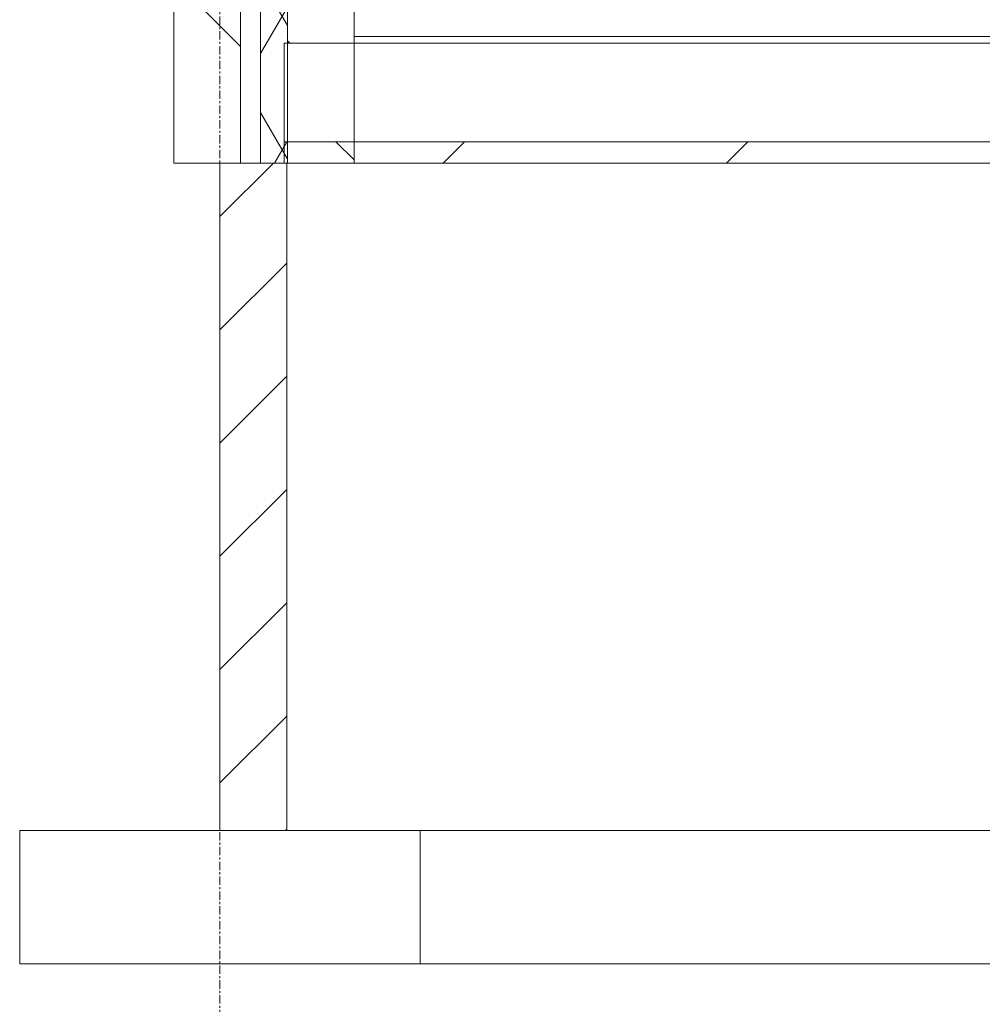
# Model space of a CAD drawing. Header units: millimetres. Extents: x 37681 to 219932, y -4585 to 8657.
# Tile 2 of 53: x 43760 to 45202, y -1501 to -25. Entities that reach past the tile are written whole.
import ezdxf

# ---------------------------------------------------------------- set-up
doc = ezdxf.new("R2010")
doc.units = ezdxf.units.MM
doc.linetypes.add('ARC Grid Line', pattern=[22.225, 12.7, -3.175, 3.175, -3.175])
for name, color, linetype, lineweight in [('A--A23__Vloeren', 8, 'Continuous', 15), ('A--A2__Ruwbouw', 8, 'Continuous', 15), ('A--L$07A__Stramien', 1, 'Continuous', 13), ('A--L21__Buitenwanden', 3, 'Continuous', 9), ('A--L22__Binnenwanden', 2, 'Continuous', 9), ('A--L23__Vloeren', 3, 'Continuous', 9)]:
    doc.layers.add(name, color=color, linetype=linetype, lineweight=lineweight)
pattern_1 = [(315, (43991.44, 2580), (212.132, 212.132), []), (315, (46191.44, 2580), (212.132, 212.132), [])]

msp = doc.modelspace()

# ---------------------------------------------------------------- hatches: boundary and pattern name
at = {"layer": 'A--A23__Vloeren', "lineweight": 9}
h = msp.add_hatch(dxfattribs=at)
h.set_pattern_fill('FP_1', color=256, style=0, pattern_type=2)
h.set_pattern_definition([(45, (48887.76, 2980), (-212.132, 212.132), [])])
h.paths.add_polyline_path([(46583.4, -240), (48226.4, -240), (48226.4, -208), (44261.4, -208), (44261.4, -240)])
at = {"layer": 'A--A2__Ruwbouw', "lineweight": 9}
h = msp.add_hatch(dxfattribs=at)
h.set_pattern_fill('FP_5', color=256, angle=-135, style=0, pattern_type=2)
h.set_pattern_definition(pattern_1)
h.paths.add_polyline_path([(44091.4, -240), (44091.4, 5400), (43991.4, 5400), (43991.4, -240)])
h = msp.add_hatch(dxfattribs=at)
h.set_pattern_fill('FP_2', color=256, angle=240, style=0, pattern_type=2)
h.set_pattern_definition([(60, (48887.76, 2980), (-86.6025, 50), []), (120, (48887.76, 2980), (-86.6025, -50), [])])
h.paths.add_polyline_path([(44156.4, -240), (44161.4, -240), (44160.4, -208), (44156.4, -208), (44156.4, -60), (44161.4, -60), (44161.4, 4958.6), (44151.4, 4958.4), (44151.4, 5176.5), (44161.4, 5176.6), (44161.4, 5400), (44121.4, 5400), (44121.4, -240)])
h = msp.add_hatch(dxfattribs=at)
h.set_pattern_fill('FP_5', color=256, angle=-135, style=0, pattern_type=2)
h.set_pattern_definition(pattern_1)
h.paths.add_polyline_path([(44161.4, -240), (44261.4, -240), (44261.4, -208), (44161.4, -208)])
h.paths.add_polyline_path([(44161.4, -60), (44261.4, -60), (44261.4, 4960), (44161.4, 4958.4), (44161.4, 0)])
h.paths.add_polyline_path([(44161.4, 5176.6), (44261.4, 5178.1), (44261.4, 5400), (44161.4, 5400), (44161.4, 5335)])
h = msp.add_hatch(dxfattribs=at)
h.set_pattern_fill('FP_3', color=256, angle=225, style=0, pattern_type=2)
h.set_pattern_definition([(45, (48887.76, 2980), (-84.8528, 84.8528), [])])
h.paths.add_polyline_path([(44160.4, -1240), (44160.4, -240), (44060.4, -240), (44060.4, -1240)])

# ---------------------------------------------------------------- linework, layer by layer
at = {"layer": 'A--L$07A__Stramien', "linetype": 'ARC Grid Line'}
msp.add_line((44060.4, -3588.7), (44060.4, 7521.1), dxfattribs=at)
at = {"layer": 'A--L21__Buitenwanden', "lineweight": 15}
for p, q in [((43991.4, 5400), (43991.4, -240)), ((44091.4, -240), (44091.4, 5400)), ((44121.4, -240), (44121.4, 5400)), ((44161.4, -240), (44161.4, 5400)), ((44261.4, -240), (44261.4, 5400)), ((43991.4, -240), (44261.4, -240)), ((43760.4, -1240), (43760.4, -1440)), ((44360.4, -1240), (43760.4, -1240)), ((44360.4, -1440), (44360.4, -1240)), ((43760.4, -1440), (44360.4, -1440))]:
    msp.add_line(p, q, dxfattribs=at)
at = {"layer": 'A--L22__Binnenwanden', "lineweight": 15}
for p, q in [((44060.4, -240), (44060.4, -1240)), ((44160.4, -1240), (44160.4, -240))]:
    msp.add_line(p, q, dxfattribs=at)
at = {"layer": 'A--L22__Binnenwanden'}
for p, q in [((47835.4, -1240), (44360.4, -1240)), ((44360.4, -1440), (47835.4, -1440))]:
    msp.add_line(p, q, dxfattribs=at)
at = {"layer": 'A--L23__Vloeren', "lineweight": 15}
for p, q in [((44261.4, -50), (48121.4, -50)), ((55221.4, -60), (44156.4, -60)), ((44156.4, -60), (44156.4, -240)), ((55221.4, -208), (44156.4, -208)), ((44261.4, -240), (55221.4, -240))]:
    msp.add_line(p, q, dxfattribs=at)

doc.saveas('drawing.dxf')
